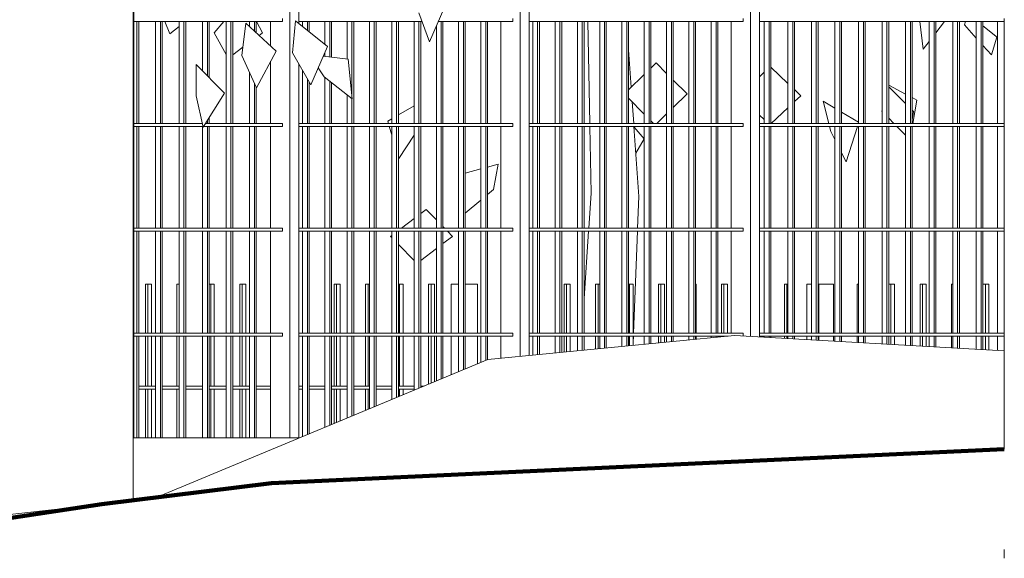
# Model space of a CAD drawing. Extents: x 169645 to 508157, y -5167 to 165945.
# Tile 49 of 130: x 267723 to 270990, y 73015 to 74803. Entities that reach past the tile are written whole.
import ezdxf

# ---------------------------------------------------------------- set-up
doc = ezdxf.new("R2010")
doc.units = 0
doc.header["$MEASUREMENT"] = 0
for name, color, linetype in [('Maillage', 7, 'Continuous'), ('Murs Périphériques', 7, 'Continuous'), ('Plomberie Sanitaire', 7, 'Continuous'), ('Végétation', 7, 'Continuous')]:
    doc.layers.add(name, color=color, linetype=linetype)

msp = doc.modelspace()

# ---------------------------------------------------------------- linework, layer by layer
at = {"layer": 'Maillage', "linetype": 'Continuous', "lineweight": 20}
for p, q in [((270990.3, 74094.6), (270990.3, 73815.7)), ((270094.6, 73754.6), (269277, 73674.6)), ((270990.3, 73703.9), (270094.6, 73754.6)), ((270990.3, 73377.5), (270990.3, 73703.9)), ((269277, 73674.6), (268175.6, 73216.9)), ((267995.9, 73194.6), (267376.4, 73124.6)), ((270990.3, 73043.8), (270990.3, 73023.8)), ((270990.3, 73023.8), (270990.3, 73014.6))]:
    msp.add_line(p, q, dxfattribs=at)
at = {"layer": 'Maillage', "linetype": 'Continuous', "lineweight": 90}
for p, q in [((268559, 73264.6), (270990.3, 73377.5)), ((268559, 73264.6), (267995.9, 73194.6)), ((266815, 73014.6), (267995.9, 73194.6))]:
    msp.add_line(p, q, dxfattribs=at)
at = {"layer": 'Murs Périphériques', "linetype": 'Continuous', "lineweight": 20}
for p, q in [((268099.9, 73207.5), (268099.9, 75044.6)), ((268101.9, 73414.6), (268619.7, 73414.6)), ((268649.7, 73414.6), (268651.3, 73414.6))]:
    msp.add_line(p, q, dxfattribs=at)
at = {"layer": 'Plomberie Sanitaire', "linetype": 'Continuous', "lineweight": 20}
for p, q in [((268101.9, 75144.6), (268101.9, 73414.6)), ((268619.7, 75144.6), (268619.7, 73414.6)), ((268649.7, 74790.2), (268649.7, 75144.6)), ((269383.8, 75144.6), (269383.8, 73685)), ((269413.7, 73688), (269413.7, 75144.6)), ((270147.8, 75144.6), (270147.8, 73751.6)), ((270177.7, 73749.9), (270177.7, 75144.6)), ((269083.2, 74729.2), (269047.1, 74826)), ((269083.2, 74729.2), (269134.3, 74846.7)), ((268101.9, 74796.6), (268595.7, 74796.6)), ((268112.3, 74796.6), (268112.3, 74458.6)), ((268118.3, 74458.6), (268118.3, 74796.6)), ((268174.2, 74796.6), (268174.2, 74458.6)), ((268190.2, 74796.6), (268190.2, 74458.6)), ((268196.2, 74458.6), (268196.2, 74796.6)), ((268252.1, 74796.6), (268252.1, 74458.6)), ((268268.1, 74796.6), (268268.1, 74458.6)), ((268274.1, 74458.6), (268274.1, 74796.6)), ((268330, 74796.6), (268330, 74632.1)), ((268346, 74796.6), (268346, 74616)), ((268352, 74610), (268352, 74796.6)), ((268407.9, 74796.6), (268407.9, 74458.6)), ((268423.9, 74796.6), (268423.9, 74458.6)), ((268429.9, 74458.6), (268429.9, 74796.6)), ((268460.4, 74683.9), (268473.2, 74791.6)), ((268473.2, 74791.5), (268473.2, 74791.6)), ((268573.7, 74698.7), (268473.2, 74791.6)), ((268485.8, 74796.6), (268485.8, 74779.9)), ((268501.8, 74796.6), (268501.8, 74765.1)), ((268507.8, 74759.6), (268507.8, 74796.6)), ((268555.7, 74796.6), (268555.7, 74715.4)), ((268595.7, 74796.6), (268595.7, 74806.6)), ((268628, 74692.8), (268638.3, 74799.3)), ((268744.3, 74714.3), (268638.3, 74799.3)), ((268649.7, 74796.6), (269058.1, 74796.6)), ((268661.7, 74796.6), (268661.7, 74780.6)), ((268677.7, 74796.6), (268677.7, 74767.7)), ((268683.7, 74762.9), (268683.7, 74796.6)), ((268735.7, 74796.6), (268735.7, 74721.2)), ((268751.7, 74796.6), (268751.7, 74679.1)), ((268757.7, 74678.3), (268757.7, 74796.6)), ((268809.7, 74796.6), (268809.7, 74671.9)), ((268825.7, 74796.6), (268825.7, 74545.3)), ((268831.7, 74458.6), (268831.7, 74796.6)), ((268883.7, 74796.6), (268883.7, 74458.6)), ((268899.7, 74796.6), (268899.7, 74458.6)), ((268905.7, 74458.6), (268905.7, 74796.6)), ((268957.7, 74796.6), (268957.7, 74458.6)), ((268973.7, 74796.6), (268973.7, 74458.6)), ((268979.7, 74458.6), (268979.7, 74796.6)), ((269031.7, 74796.6), (269031.7, 74458.6)), ((269047.7, 74796.6), (269047.7, 74458.6)), ((269053.7, 74458.6), (269053.7, 74796.6)), ((269112.5, 74796.6), (269359.7, 74796.6)), ((269121.7, 74796.6), (269121.7, 74458.6)), ((269127.7, 74458.6), (269127.7, 74796.6)), ((269179.7, 74796.6), (269179.7, 74458.6)), ((269195.7, 74796.6), (269195.7, 74458.6)), ((269201.7, 74458.6), (269201.7, 74796.6)), ((269253.7, 74796.6), (269253.7, 74458.6)), ((269269.7, 74796.6), (269269.7, 74458.6)), ((269275.7, 74458.6), (269275.7, 74796.6)), ((269319.7, 74796.6), (269319.7, 74458.6)), ((269359.7, 74796.6), (269359.7, 74806.6)), ((269413.7, 74796.6), (270123.8, 74796.6)), ((269425.7, 74796.6), (269425.7, 74458.6)), ((269441.7, 74796.6), (269441.7, 74458.6)), ((269447.7, 74458.6), (269447.7, 74796.6)), ((269499.7, 74796.6), (269499.7, 74458.6)), ((269515.7, 74796.6), (269515.7, 74458.6)), ((269521.7, 74458.6), (269521.7, 74796.6)), ((269573.7, 74796.6), (269573.7, 74458.6)), ((269589.7, 74796.6), (269589.7, 74458.6)), ((269595.7, 74458.6), (269595.7, 74796.6)), ((269647.7, 74796.6), (269647.7, 74458.6)), ((269663.7, 74796.6), (269663.7, 74458.6)), ((269669.7, 74458.6), (269669.7, 74796.6)), ((269721.7, 74796.6), (269721.7, 74458.6)), ((269737.7, 74796.6), (269737.7, 74458.6)), ((269743.7, 74458.6), (269743.7, 74796.6)), ((269795.7, 74796.6), (269795.7, 74458.6)), ((269811.7, 74796.6), (269811.7, 74458.6)), ((269817.7, 74458.6), (269817.7, 74796.6)), ((269869.7, 74796.6), (269869.7, 74458.6)), ((269885.7, 74796.6), (269885.7, 74458.6)), ((269891.7, 74458.6), (269891.7, 74796.6)), ((269943.7, 74796.6), (269943.7, 74458.6)), ((269959.7, 74796.6), (269959.7, 74458.6)), ((269965.7, 74458.6), (269965.7, 74796.6)), ((270017.7, 74796.6), (270017.7, 74458.6)), ((270033.8, 74796.6), (270033.8, 74458.6)), ((270039.7, 74458.6), (270039.7, 74796.6)), ((270083.7, 74796.6), (270083.7, 74458.6)), ((270123.8, 74796.6), (270123.8, 74806.6)), ((270177.7, 74796.6), (270990.3, 74796.6)), ((270193.9, 74796.6), (270193.9, 74458.6)), ((270209.9, 74796.6), (270209.9, 74458.6)), ((270215.9, 74458.6), (270215.9, 74796.6)), ((270272.1, 74796.6), (270272.1, 74458.6)), ((270288.1, 74796.6), (270288.1, 74458.6)), ((270294.1, 74458.6), (270294.1, 74796.6)), ((270350.2, 74796.6), (270350.2, 74458.6)), ((270366.2, 74796.6), (270366.2, 74458.6)), ((270372.2, 74458.6), (270372.2, 74796.6)), ((270428.4, 74796.6), (270428.4, 74458.6)), ((270444.4, 74796.6), (270444.4, 74458.6)), ((270450.4, 74458.6), (270450.4, 74796.6)), ((270506.6, 74796.6), (270506.6, 74458.6)), ((270522.6, 74796.6), (270522.6, 74458.6)), ((270528.6, 74458.6), (270528.6, 74796.6)), ((270584.8, 74796.6), (270584.8, 74458.6)), ((270600.8, 74796.6), (270600.8, 74458.6)), ((270606.8, 74458.6), (270606.8, 74796.6)), ((270662.9, 74796.6), (270662.9, 74458.6)), ((270678.9, 74796.6), (270678.9, 74458.6)), ((270684.9, 74458.6), (270684.9, 74796.6)), ((270741.1, 74796.6), (270741.1, 74458.6)), ((270757.1, 74796.6), (270757.1, 74458.6)), ((270763.1, 74458.6), (270763.1, 74796.6)), ((270819.3, 74796.6), (270819.3, 74458.6)), ((270835.3, 74796.6), (270835.3, 74458.6)), ((270841.3, 74458.6), (270841.3, 74796.6)), ((270897.4, 74796.6), (270897.4, 74458.6)), ((270913.5, 74796.6), (270913.5, 74458.6)), ((270919.4, 74458.6), (270919.4, 74796.6)), ((270967.6, 74796.6), (270967.6, 74458.6)), ((270990.3, 74796.6), (270990.3, 74806.6)), ((270990.3, 74458.6), (270990.3, 74796.6)), ((269105.7, 74780.9), (269105.7, 74458.6)), ((268508.8, 74576.3), (268573.7, 74698.7)), ((268689.1, 74586.2), (268628, 74692.8)), ((268689.1, 74586.2), (268744.3, 74714.3)), ((268735.7, 74694.2), (268735.7, 74681.1)), ((268508.8, 74576.3), (268460.4, 74683.9)), ((268555.7, 74664.8), (268555.7, 74458.6)), ((268813.2, 74671.5), (268730.3, 74681.7)), ((268826.3, 74539.7), (268813.2, 74671.5)), ((268308.2, 74549.9), (268308.5, 74653.8)), ((268402.5, 74559.2), (268308.5, 74653.8)), ((268485.8, 74627.4), (268485.8, 74458.6)), ((268649.7, 73414.6), (268649.7, 74654.9)), ((268661.7, 74634.1), (268661.7, 74458.6)), ((268733.9, 74613.5), (268713.8, 74643.6)), ((268501.8, 74591.8), (268501.8, 74458.6)), ((268677.7, 74606.2), (268677.7, 74458.6)), ((268683.7, 74458.6), (268683.7, 74595.7)), ((268826.3, 74539.7), (268733.9, 74613.5)), ((268735.7, 74612.1), (268735.7, 74458.6)), ((268751.7, 74599.3), (268751.7, 74458.6)), ((268757.7, 74458.6), (268757.7, 74594.5)), ((268331.4, 74446.1), (268402.5, 74559.2)), ((268507.8, 74458.6), (268507.8, 74578.5)), ((268331.4, 74446.1), (268308.2, 74549.9)), ((268809.7, 74552.9), (268809.7, 74458.6)), ((268825.7, 74540.1), (268825.7, 74458.6)), ((268346, 74469.3), (268346, 74458.6)), ((268352, 74458.6), (268352, 74478.8)), ((268328.6, 74458.6), (268101.9, 74458.6)), ((268101.9, 74448.6), (268330.9, 74448.6)), ((268112.3, 74448.6), (268112.3, 74110.6)), ((268118.3, 74110.6), (268118.3, 74448.6)), ((268174.2, 74448.6), (268174.2, 74110.6)), ((268190.2, 74448.6), (268190.2, 74110.6)), ((268196.2, 74110.6), (268196.2, 74448.6)), ((268252.1, 74448.6), (268252.1, 74110.6)), ((268268.1, 74448.6), (268268.1, 74110.6)), ((268274.1, 74110.6), (268274.1, 74448.6)), ((268330, 74448.6), (268330, 74110.6)), ((268331.4, 74446.1), (268331.4, 74446.2)), ((268333, 74448.6), (268595.7, 74448.6)), ((268595.7, 74458.6), (268339.3, 74458.6)), ((268346, 74448.6), (268346, 74110.6)), ((268352, 74110.6), (268352, 74448.6)), ((268407.9, 74448.6), (268407.9, 74110.6)), ((268423.9, 74448.6), (268423.9, 74110.6)), ((268429.9, 74110.6), (268429.9, 74448.6)), ((268485.8, 74448.6), (268485.8, 74110.6)), ((268501.8, 74448.6), (268501.8, 74110.6)), ((268507.8, 74110.6), (268507.8, 74448.6)), ((268555.7, 74448.6), (268555.7, 74110.6)), ((268595.7, 74448.6), (268595.7, 74458.6)), ((269359.7, 74458.6), (268649.7, 74458.6)), ((268649.7, 74448.6), (269359.7, 74448.6)), ((268661.7, 74448.6), (268661.7, 74110.6)), ((268677.7, 74448.6), (268677.7, 74110.6)), ((268683.7, 74110.6), (268683.7, 74448.6)), ((268735.7, 74448.6), (268735.7, 74110.6)), ((268751.7, 74448.6), (268751.7, 74110.6)), ((268757.7, 74110.6), (268757.7, 74448.6)), ((268809.7, 74448.6), (268809.7, 74110.6)), ((268825.7, 74448.6), (268825.7, 74110.6)), ((268831.7, 74110.6), (268831.7, 74448.6)), ((268883.7, 74448.6), (268883.7, 74110.6)), ((268899.7, 74448.6), (268899.7, 74110.6)), ((268905.7, 74110.6), (268905.7, 74448.6)), ((268957.7, 74448.6), (268957.7, 74110.6)), ((268973.7, 74448.6), (268973.7, 74110.6)), ((268979.7, 74110.6), (268979.7, 74448.6)), ((269031.7, 74448.6), (269031.7, 74110.6)), ((269047.7, 74448.6), (269047.7, 74110.6)), ((269053.7, 74110.6), (269053.7, 74448.6)), ((269105.7, 74448.6), (269105.7, 74110.6)), ((269121.7, 74448.6), (269121.7, 74110.6)), ((269127.7, 74110.6), (269127.7, 74448.6)), ((269179.7, 74448.6), (269179.7, 74110.6)), ((269195.7, 74448.6), (269195.7, 74110.6)), ((269201.7, 74110.6), (269201.7, 74448.6)), ((269253.7, 74448.6), (269253.7, 74110.6)), ((269269.7, 74448.6), (269269.7, 74110.6)), ((269275.7, 74110.6), (269275.7, 74448.6)), ((269319.7, 74448.6), (269319.7, 74110.6)), ((269359.7, 74448.6), (269359.7, 74458.6)), ((270123.8, 74458.6), (269413.7, 74458.6)), ((269413.7, 74448.6), (270123.8, 74448.6)), ((269425.7, 74448.6), (269425.7, 74110.6)), ((269441.7, 74448.6), (269441.7, 74110.6)), ((269447.7, 74110.6), (269447.7, 74448.6)), ((269499.7, 74448.6), (269499.7, 74110.6)), ((269515.7, 74448.6), (269515.7, 74110.6)), ((269521.7, 74110.6), (269521.7, 74448.6)), ((269573.7, 74448.6), (269573.7, 74110.6)), ((269589.7, 74448.6), (269589.7, 74110.6)), ((269595.7, 74110.6), (269595.7, 74448.6)), ((269647.7, 74448.6), (269647.7, 74110.6)), ((269663.7, 74448.6), (269663.7, 74110.6)), ((269669.7, 74110.6), (269669.7, 74448.6)), ((269721.7, 74448.6), (269721.7, 74110.6)), ((269737.7, 74448.6), (269737.7, 74110.6)), ((269743.7, 74110.6), (269743.7, 74448.6)), ((269795.7, 74448.6), (269795.7, 74110.6)), ((269811.7, 74448.6), (269811.7, 74110.6)), ((269817.7, 74110.6), (269817.7, 74448.6)), ((269869.7, 74448.6), (269869.7, 74110.6)), ((269885.7, 74448.6), (269885.7, 74110.6)), ((269891.7, 74110.6), (269891.7, 74448.6)), ((269943.7, 74448.6), (269943.7, 74110.6)), ((269959.7, 74448.6), (269959.7, 74110.6)), ((269965.7, 74110.6), (269965.7, 74448.6)), ((270017.7, 74448.6), (270017.7, 74110.6)), ((270033.8, 74448.6), (270033.8, 74110.6)), ((270039.7, 74110.6), (270039.7, 74448.6)), ((270083.7, 74448.6), (270083.7, 74110.6)), ((270123.8, 74448.6), (270123.8, 74458.6)), ((270990.3, 74458.6), (270177.7, 74458.6)), ((270177.7, 74448.6), (270990.3, 74448.6)), ((270193.9, 74448.6), (270193.9, 74110.6)), ((270209.9, 74448.6), (270209.9, 74110.6)), ((270215.9, 74110.6), (270215.9, 74448.6)), ((270272.1, 74448.6), (270272.1, 74110.6)), ((270288.1, 74448.6), (270288.1, 74110.6)), ((270294.1, 74110.6), (270294.1, 74448.6)), ((270350.2, 74448.6), (270350.2, 74110.6)), ((270366.2, 74448.6), (270366.2, 74110.6)), ((270372.2, 74110.6), (270372.2, 74448.6)), ((270428.4, 74448.6), (270428.4, 74110.6)), ((270444.4, 74448.6), (270444.4, 74110.6)), ((270450.4, 74110.6), (270450.4, 74448.6)), ((270506.6, 74448.6), (270506.6, 74110.6)), ((270522.6, 74448.6), (270522.6, 74110.6)), ((270528.6, 74110.6), (270528.6, 74448.6)), ((270584.8, 74448.6), (270584.8, 74110.6)), ((270600.8, 74448.6), (270600.8, 74110.6)), ((270606.8, 74110.6), (270606.8, 74448.6)), ((270662.9, 74448.6), (270662.9, 74110.6)), ((270678.9, 74448.6), (270678.9, 74110.6)), ((270684.9, 74110.6), (270684.9, 74448.6)), ((270741.1, 74448.6), (270741.1, 74110.6)), ((270757.1, 74448.6), (270757.1, 74110.6)), ((270763.1, 74110.6), (270763.1, 74448.6)), ((270819.3, 74448.6), (270819.3, 74110.6)), ((270835.3, 74448.6), (270835.3, 74110.6)), ((270841.3, 74110.6), (270841.3, 74448.6)), ((270897.4, 74448.6), (270897.4, 74110.6)), ((270913.5, 74448.6), (270913.5, 74110.6)), ((270919.4, 74110.6), (270919.4, 74448.6)), ((270967.6, 74448.6), (270967.6, 74110.6)), ((270990.3, 74448.6), (270990.3, 74458.6)), ((270990.3, 74110.6), (270990.3, 74448.6)), ((268595.7, 74110.6), (268101.9, 74110.6)), ((268595.7, 74100.6), (268595.7, 74110.6)), ((269359.7, 74110.6), (268649.7, 74110.6)), ((269359.7, 74100.6), (269359.7, 74110.6)), ((270123.8, 74110.6), (269413.7, 74110.6)), ((270123.8, 74100.6), (270123.8, 74110.6)), ((270990.3, 74110.6), (270177.7, 74110.6)), ((270990.3, 74100.6), (270990.3, 74110.6)), ((268101.9, 74100.6), (268595.7, 74100.6)), ((268112.3, 74100.6), (268112.3, 73762.6)), ((268118.3, 73762.6), (268118.3, 74100.6)), ((268174.2, 74100.6), (268174.2, 73762.6)), ((268190.2, 74100.6), (268190.2, 73762.6)), ((268196.2, 73762.6), (268196.2, 74100.6)), ((268252.1, 74100.6), (268252.1, 73762.6)), ((268268.1, 74100.6), (268268.1, 73762.6)), ((268274.1, 73762.6), (268274.1, 74100.6)), ((268330, 74100.6), (268330, 73762.6)), ((268346, 74100.6), (268346, 73762.6)), ((268352, 73762.6), (268352, 74100.6)), ((268407.9, 74100.6), (268407.9, 73762.6)), ((268423.9, 74100.6), (268423.9, 73762.6)), ((268429.9, 73762.6), (268429.9, 74100.6)), ((268485.8, 74100.6), (268485.8, 73762.6)), ((268501.8, 74100.6), (268501.8, 73762.6)), ((268507.8, 73762.6), (268507.8, 74100.6)), ((268555.7, 74100.6), (268555.7, 73762.6)), ((268649.7, 74100.6), (269359.7, 74100.6)), ((268661.7, 74100.6), (268661.7, 73762.6)), ((268677.7, 74100.6), (268677.7, 73762.6)), ((268683.7, 73762.6), (268683.7, 74100.6)), ((268735.7, 74100.6), (268735.7, 73762.6)), ((268751.7, 74100.6), (268751.7, 73762.6)), ((268757.7, 73762.6), (268757.7, 74100.6)), ((268809.7, 74100.6), (268809.7, 73762.6)), ((268825.7, 74100.6), (268825.7, 73762.6)), ((268831.7, 73762.6), (268831.7, 74100.6)), ((268883.7, 74100.6), (268883.7, 73762.6)), ((268899.7, 74100.6), (268899.7, 73762.6)), ((268905.7, 73762.6), (268905.7, 74100.6)), ((268957.7, 74100.6), (268957.7, 73762.6)), ((268973.7, 74100.6), (268973.7, 73762.6)), ((268979.7, 73762.6), (268979.7, 74100.6)), ((269031.7, 74100.6), (269031.7, 73762.6)), ((269047.7, 74100.6), (269047.7, 73762.6)), ((269053.7, 73762.6), (269053.7, 74100.6)), ((269105.7, 74100.6), (269105.7, 73762.6)), ((269121.7, 74100.6), (269121.7, 73762.6)), ((269127.7, 73762.6), (269127.7, 74100.6)), ((269179.7, 74100.6), (269179.7, 73762.6)), ((269195.7, 74100.6), (269195.7, 73762.6)), ((269201.7, 73762.6), (269201.7, 74100.6)), ((269253.7, 74100.6), (269253.7, 73762.6)), ((269269.7, 74100.6), (269269.7, 73762.6)), ((269275.7, 73762.6), (269275.7, 74100.6)), ((269319.7, 74100.6), (269319.7, 73762.6)), ((269413.7, 74100.6), (270123.8, 74100.6)), ((269425.7, 74100.6), (269425.7, 73762.6)), ((269441.7, 74100.6), (269441.7, 73762.6)), ((269447.7, 73762.6), (269447.7, 74100.6)), ((269499.7, 74100.6), (269499.7, 73762.6)), ((269515.7, 74100.6), (269515.7, 73762.6)), ((269521.7, 73762.6), (269521.7, 74100.6)), ((269573.7, 74100.6), (269573.7, 73762.6)), ((269589.7, 74100.6), (269589.7, 73762.6)), ((269595.7, 73762.6), (269595.7, 74100.6)), ((269647.7, 74100.6), (269647.7, 73762.6)), ((269663.7, 74100.6), (269663.7, 73762.6)), ((269669.7, 73762.6), (269669.7, 74100.6)), ((269721.7, 74100.6), (269721.7, 73762.6)), ((269737.7, 74100.6), (269737.7, 73762.6)), ((269743.7, 73762.6), (269743.7, 74100.6)), ((269795.7, 74100.6), (269795.7, 73762.6)), ((269811.7, 74100.6), (269811.7, 73762.6)), ((269817.7, 73762.6), (269817.7, 74100.6)), ((269869.7, 74100.6), (269869.7, 73762.6)), ((269885.7, 74100.6), (269885.7, 73762.6)), ((269891.7, 73762.6), (269891.7, 74100.6)), ((269943.7, 74100.6), (269943.7, 73762.6)), ((269959.7, 74100.6), (269959.7, 73762.6)), ((269965.7, 73762.6), (269965.7, 74100.6)), ((270017.7, 74100.6), (270017.7, 73762.6)), ((270033.8, 74100.6), (270033.8, 73762.6)), ((270039.7, 73762.6), (270039.7, 74100.6)), ((270083.7, 74100.6), (270083.7, 73762.6)), ((270177.7, 74100.6), (270990.3, 74100.6)), ((270193.9, 74100.6), (270193.9, 73762.6)), ((270209.9, 74100.6), (270209.9, 73762.6)), ((270215.9, 73762.6), (270215.9, 74100.6)), ((270272.1, 74100.6), (270272.1, 73762.6)), ((270288.1, 74100.6), (270288.1, 73762.6)), ((270294.1, 73762.6), (270294.1, 74100.6)), ((270350.2, 74100.6), (270350.2, 73762.6)), ((270366.2, 74100.6), (270366.2, 73762.6)), ((270372.2, 73762.6), (270372.2, 74100.6)), ((270428.4, 74100.6), (270428.4, 73762.6)), ((270444.4, 74100.6), (270444.4, 73762.6)), ((270450.4, 73762.6), (270450.4, 74100.6)), ((270506.6, 74100.6), (270506.6, 73762.6)), ((270522.6, 74100.6), (270522.6, 73762.6)), ((270528.6, 73762.6), (270528.6, 74100.6)), ((270584.8, 74100.6), (270584.8, 73762.6)), ((270600.8, 74100.6), (270600.8, 73762.6)), ((270606.8, 73762.6), (270606.8, 74100.6)), ((270662.9, 74100.6), (270662.9, 73762.6)), ((270678.9, 74100.6), (270678.9, 73762.6)), ((270684.9, 73762.6), (270684.9, 74100.6)), ((270741.1, 74100.6), (270741.1, 73762.6)), ((270757.1, 74100.6), (270757.1, 73762.6)), ((270763.1, 73762.6), (270763.1, 74100.6)), ((270819.3, 74100.6), (270819.3, 73762.6)), ((270835.3, 74100.6), (270835.3, 73762.6)), ((270841.3, 73762.6), (270841.3, 74100.6)), ((270897.4, 74100.6), (270897.4, 73762.6)), ((270913.5, 74100.6), (270913.5, 73762.6)), ((270919.4, 73762.6), (270919.4, 74100.6)), ((270967.6, 74100.6), (270967.6, 73762.6)), ((270990.3, 73762.6), (270990.3, 74100.6)), ((268148, 73924.6), (268140, 73924.6)), ((268140, 73924.6), (268140, 73762.6)), ((268148, 73762.6), (268148, 73924.6)), ((268148, 73924.6), (268160, 73924.6)), ((268160, 73762.6), (268160, 73924.6)), ((268252.1, 73924.6), (268244.5, 73924.6)), ((268244.5, 73924.6), (268244.5, 73762.6)), ((268356.9, 73924.6), (268352, 73924.6)), ((268356.9, 73762.6), (268356.9, 73924.6)), ((268356.9, 73924.6), (268368.9, 73924.6)), ((268368.9, 73762.6), (268368.9, 73924.6)), ((268461.4, 73924.6), (268453.4, 73924.6)), ((268453.4, 73924.6), (268453.4, 73762.6)), ((268461.4, 73762.6), (268461.4, 73924.6)), ((268461.4, 73924.6), (268473.3, 73924.6)), ((268473.3, 73762.6), (268473.3, 73924.6)), ((268774.7, 73924.6), (268766.7, 73924.6)), ((268766.7, 73924.6), (268766.7, 73762.6)), ((268774.7, 73762.6), (268774.7, 73924.6)), ((268774.7, 73924.6), (268786.7, 73924.6)), ((268786.7, 73762.6), (268786.7, 73924.6)), ((268879.1, 73924.6), (268871.1, 73924.6)), ((268871.1, 73924.6), (268871.1, 73762.6)), ((268879.1, 73762.6), (268879.1, 73924.6)), ((268879.1, 73924.6), (268883.7, 73924.6)), ((268983.6, 73924.6), (268979.7, 73924.6)), ((268983.6, 73762.6), (268983.6, 73924.6)), ((268983.6, 73924.6), (268995.5, 73924.6)), ((268995.5, 73762.6), (268995.5, 73924.6)), ((269088, 73924.6), (269080, 73924.6)), ((269080, 73924.6), (269080, 73762.6)), ((269088, 73762.6), (269088, 73924.6)), ((269088, 73924.6), (269100, 73924.6)), ((269100, 73762.6), (269100, 73924.6)), ((269179.7, 73924.6), (269154.5, 73924.6)), ((269154.5, 73924.6), (269154.5, 73762.6)), ((269201.7, 73924.6), (269242.4, 73924.6)), ((269242.4, 73762.6), (269242.4, 73924.6)), ((269425.7, 73924.6), (269425.3, 73924.6)), ((269425.3, 73924.6), (269425.3, 73762.6)), ((269537.8, 73924.6), (269529.8, 73924.6)), ((269529.8, 73924.6), (269529.8, 73762.6)), ((269537.8, 73762.6), (269537.8, 73924.6)), ((269537.8, 73924.6), (269549.8, 73924.6)), ((269549.8, 73762.6), (269549.8, 73924.6)), ((269642.2, 73924.6), (269634.2, 73924.6)), ((269634.2, 73924.6), (269634.2, 73762.6)), ((269642.2, 73762.6), (269642.2, 73924.6)), ((269642.2, 73924.6), (269647.7, 73924.6)), ((269746.6, 73924.6), (269743.7, 73924.6)), ((269746.6, 73762.6), (269746.6, 73924.6)), ((269746.6, 73924.6), (269758.6, 73924.6)), ((269758.6, 73762.6), (269758.6, 73924.6)), ((269851.1, 73924.6), (269843.1, 73924.6)), ((269843.1, 73924.6), (269843.1, 73762.6)), ((269851.1, 73762.6), (269851.1, 73924.6)), ((269851.1, 73924.6), (269863.1, 73924.6)), ((269863.1, 73762.6), (269863.1, 73924.6)), ((269965.7, 73924.6), (269967.5, 73924.6)), ((269967.5, 73762.6), (269967.5, 73924.6)), ((270060, 73924.6), (270052, 73924.6)), ((270052, 73924.6), (270052, 73762.6)), ((270060, 73762.6), (270060, 73924.6)), ((270060, 73924.6), (270071.9, 73924.6)), ((270071.9, 73762.6), (270071.9, 73924.6)), ((270268.8, 73924.6), (270260.8, 73924.6)), ((270260.8, 73924.6), (270260.8, 73762.6)), ((270268.8, 73762.6), (270268.8, 73924.6)), ((270268.8, 73924.6), (270272.1, 73924.6)), ((270350.2, 73924.6), (270335.3, 73924.6)), ((270335.3, 73924.6), (270335.3, 73762.6)), ((270375.3, 73924.6), (270372.2, 73924.6)), ((270375.3, 73762.6), (270375.3, 73924.6)), ((270375.3, 73924.6), (270423.3, 73924.6)), ((270423.3, 73762.6), (270423.3, 73924.6)), ((270506.6, 73924.6), (270501.7, 73924.6)), ((270501.7, 73924.6), (270501.7, 73762.6)), ((270614.2, 73924.6), (270606.8, 73924.6)), ((270614.2, 73762.6), (270614.2, 73924.6)), ((270614.2, 73924.6), (270626.2, 73924.6)), ((270626.2, 73762.6), (270626.2, 73924.6)), ((270718.6, 73924.6), (270710.6, 73924.6)), ((270710.6, 73924.6), (270710.6, 73762.6)), ((270718.6, 73762.6), (270718.6, 73924.6)), ((270718.6, 73924.6), (270730.6, 73924.6)), ((270730.6, 73762.6), (270730.6, 73924.6)), ((270819.3, 73924.6), (270815, 73924.6)), ((270815, 73924.6), (270815, 73762.6)), ((270927.5, 73924.6), (270919.5, 73924.6)), ((270919.5, 73924.6), (270919.5, 73762.6)), ((270927.5, 73762.6), (270927.5, 73924.6)), ((270927.5, 73924.6), (270939.5, 73924.6)), ((270939.5, 73762.6), (270939.5, 73924.6)), ((268595.7, 73762.6), (268101.9, 73762.6)), ((268101.9, 73752.6), (268595.7, 73752.6)), ((268112.3, 73752.6), (268112.3, 73414.6)), ((268118.3, 73414.6), (268118.3, 73752.6)), ((268140, 73752.6), (268140, 73586.6)), ((268148, 73586.6), (268148, 73752.6)), ((268160, 73586.6), (268160, 73752.6)), ((268174.2, 73752.6), (268174.2, 73414.6)), ((268190.2, 73752.6), (268190.2, 73414.6)), ((268196.2, 73414.6), (268196.2, 73752.6)), ((268244.5, 73752.6), (268244.5, 73586.6)), ((268252.1, 73752.6), (268252.1, 73414.6)), ((268268.1, 73752.6), (268268.1, 73414.6)), ((268274.1, 73414.6), (268274.1, 73752.6)), ((268330, 73752.6), (268330, 73414.6)), ((268346, 73752.6), (268346, 73414.6)), ((268352, 73414.6), (268352, 73752.6)), ((268356.9, 73586.6), (268356.9, 73752.6)), ((268368.9, 73586.6), (268368.9, 73752.6)), ((268407.9, 73752.6), (268407.9, 73414.6)), ((268423.9, 73752.6), (268423.9, 73414.6)), ((268429.9, 73414.6), (268429.9, 73752.6)), ((268453.4, 73752.6), (268453.4, 73586.6)), ((268461.4, 73586.6), (268461.4, 73752.6)), ((268473.3, 73586.6), (268473.3, 73752.6)), ((268485.8, 73752.6), (268485.8, 73414.6)), ((268501.8, 73752.6), (268501.8, 73414.6)), ((268507.8, 73414.6), (268507.8, 73752.6)), ((268555.7, 73752.6), (268555.7, 73414.6)), ((268595.7, 73752.6), (268595.7, 73762.6)), ((269359.7, 73762.6), (268649.7, 73762.6)), ((268649.7, 73752.6), (269359.7, 73752.6)), ((268661.7, 73752.6), (268661.7, 73418.9)), ((268677.7, 73752.6), (268677.7, 73425.6)), ((268683.7, 73428.1), (268683.7, 73752.6)), ((268735.7, 73752.6), (268735.7, 73449.7)), ((268751.7, 73752.6), (268751.7, 73456.3)), ((268757.7, 73458.8), (268757.7, 73752.6)), ((268766.7, 73752.6), (268766.7, 73586.6)), ((268774.7, 73586.6), (268774.7, 73752.6)), ((268786.7, 73586.6), (268786.7, 73752.6)), ((268809.7, 73752.6), (268809.7, 73480.4)), ((268825.7, 73752.6), (268825.7, 73487.1)), ((268831.7, 73489.6), (268831.7, 73752.6)), ((268871.1, 73752.6), (268871.1, 73586.6)), ((268879.1, 73586.6), (268879.1, 73752.6)), ((268883.7, 73752.6), (268883.7, 73511.2)), ((268899.7, 73752.6), (268899.7, 73517.8)), ((268905.7, 73520.3), (268905.7, 73752.6)), ((268957.7, 73752.6), (268957.7, 73541.9)), ((268973.7, 73752.6), (268973.7, 73548.6)), ((268979.7, 73551.1), (268979.7, 73752.6)), ((268983.6, 73586.6), (268983.6, 73752.6)), ((268995.5, 73586.6), (268995.5, 73752.6)), ((269031.7, 73752.6), (269031.7, 73572.7)), ((269047.7, 73752.6), (269047.7, 73579.3)), ((269053.7, 73581.8), (269053.7, 73752.6)), ((269080, 73752.6), (269080, 73592.7)), ((269088, 73596.1), (269088, 73752.6)), ((269100, 73601), (269100, 73752.6)), ((269105.7, 73752.6), (269105.7, 73603.4)), ((269121.7, 73752.6), (269121.7, 73610.1)), ((269127.7, 73612.6), (269127.7, 73752.6)), ((269154.5, 73752.6), (269154.5, 73623.7)), ((269179.7, 73752.6), (269179.7, 73634.2)), ((269195.7, 73752.6), (269195.7, 73640.8)), ((269201.7, 73643.3), (269201.7, 73752.6)), ((269242.4, 73660.2), (269242.4, 73752.6)), ((269253.7, 73752.6), (269253.7, 73664.9)), ((269269.7, 73752.6), (269269.7, 73671.6)), ((269275.7, 73674.1), (269275.7, 73752.6)), ((269319.7, 73752.6), (269319.7, 73678.8)), ((269359.7, 73752.6), (269359.7, 73762.6)), ((270123.8, 73762.6), (269413.7, 73762.6)), ((269413.7, 73752.6), (270074.1, 73752.6)), ((269425.3, 73752.6), (269425.3, 73689.1)), ((269425.7, 73752.6), (269425.7, 73689.1)), ((269441.7, 73752.6), (269441.7, 73690.7)), ((269447.7, 73691.3), (269447.7, 73752.6)), ((269499.7, 73752.6), (269499.7, 73696.4)), ((269515.7, 73752.6), (269515.7, 73698)), ((269521.7, 73698.5), (269521.7, 73752.6)), ((269529.8, 73752.6), (269529.8, 73699.3)), ((269537.8, 73700.1), (269537.8, 73752.6)), ((269549.8, 73701.3), (269549.8, 73752.6)), ((269573.7, 73752.6), (269573.7, 73703.6)), ((269589.7, 73752.6), (269589.7, 73705.2)), ((269595.7, 73705.8), (269595.7, 73752.6)), ((269634.2, 73752.6), (269634.2, 73709.6)), ((269642.2, 73710.3), (269642.2, 73752.6)), ((269647.7, 73752.6), (269647.7, 73710.9)), ((269663.7, 73752.6), (269663.7, 73712.4)), ((269669.7, 73713), (269669.7, 73752.6)), ((269721.7, 73752.6), (269721.7, 73718.1)), ((269737.7, 73752.6), (269737.7, 73719.7)), ((269743.7, 73720.3), (269743.7, 73752.6)), ((269746.6, 73720.6), (269746.6, 73752.6)), ((269758.6, 73721.7), (269758.6, 73752.6)), ((269795.7, 73752.6), (269795.7, 73725.4)), ((269811.7, 73752.6), (269811.7, 73726.9)), ((269817.7, 73727.5), (269817.7, 73752.6)), ((269843.1, 73752.6), (269843.1, 73730)), ((269851.1, 73730.8), (269851.1, 73752.6)), ((269863.1, 73731.9), (269863.1, 73752.6)), ((269869.7, 73752.6), (269869.7, 73732.6)), ((269885.7, 73752.6), (269885.7, 73734.2)), ((269891.7, 73734.7), (269891.7, 73752.6)), ((269943.7, 73752.6), (269943.7, 73739.8)), ((269959.7, 73752.6), (269959.7, 73741.4)), ((269965.7, 73742), (269965.7, 73752.6)), ((269967.5, 73742.2), (269967.5, 73752.6)), ((270017.7, 73752.6), (270017.7, 73747.1)), ((270033.8, 73752.6), (270033.8, 73748.6)), ((270039.7, 73749.2), (270039.7, 73752.6)), ((270052, 73752.6), (270052, 73750.4)), ((270060, 73751.2), (270060, 73752.6)), ((270071.9, 73752.4), (270071.9, 73752.6)), ((270123.8, 73752.9), (270123.8, 73762.6)), ((270990.3, 73762.6), (270177.7, 73762.6)), ((270177.7, 73752.6), (270990.3, 73752.6)), ((270193.9, 73752.6), (270193.9, 73749)), ((270209.9, 73752.6), (270209.9, 73748.1)), ((270215.9, 73747.7), (270215.9, 73752.6)), ((270260.8, 73752.6), (270260.8, 73745.2)), ((270268.8, 73744.7), (270268.8, 73752.6)), ((270272.1, 73752.6), (270272.1, 73744.6)), ((270288.1, 73752.6), (270288.1, 73743.6)), ((270294.1, 73743.3), (270294.1, 73752.6)), ((270335.3, 73752.6), (270335.3, 73741)), ((270350.2, 73752.6), (270350.2, 73740.1)), ((270366.2, 73752.6), (270366.2, 73739.2)), ((270372.2, 73738.9), (270372.2, 73752.6)), ((270375.3, 73738.7), (270375.3, 73752.6)), ((270423.3, 73736), (270423.3, 73752.6)), ((270428.4, 73752.6), (270428.4, 73735.7)), ((270444.4, 73752.6), (270444.4, 73734.8)), ((270450.4, 73734.5), (270450.4, 73752.6)), ((270501.7, 73752.6), (270501.7, 73731.6)), ((270506.6, 73752.6), (270506.6, 73731.3)), ((270522.6, 73752.6), (270522.6, 73730.4)), ((270528.6, 73730), (270528.6, 73752.6)), ((270584.8, 73752.6), (270584.8, 73726.9)), ((270600.8, 73752.6), (270600.8, 73725.9)), ((270606.8, 73725.6), (270606.8, 73752.6)), ((270614.2, 73725.2), (270614.2, 73752.6)), ((270626.2, 73724.5), (270626.2, 73752.6)), ((270662.9, 73752.6), (270662.9, 73722.4)), ((270678.9, 73752.6), (270678.9, 73721.5)), ((270684.9, 73721.2), (270684.9, 73752.6)), ((270710.6, 73752.6), (270710.6, 73719.7)), ((270718.6, 73719.3), (270718.6, 73752.6)), ((270730.6, 73718.6), (270730.6, 73752.6)), ((270741.1, 73752.6), (270741.1, 73718)), ((270757.1, 73752.6), (270757.1, 73717.1)), ((270763.1, 73716.8), (270763.1, 73752.6)), ((270815, 73752.6), (270815, 73713.8)), ((270819.3, 73752.6), (270819.3, 73713.6)), ((270835.3, 73752.6), (270835.3, 73712.7)), ((270841.3, 73712.3), (270841.3, 73752.6)), ((270897.4, 73752.6), (270897.4, 73709.2)), ((270913.5, 73752.6), (270913.5, 73708.2)), ((270919.4, 73707.9), (270919.4, 73752.6)), ((270919.5, 73752.6), (270919.5, 73707.9)), ((270927.5, 73707.5), (270927.5, 73752.6)), ((270939.5, 73706.8), (270939.5, 73752.6)), ((270967.6, 73752.6), (270967.6, 73705.2)), ((270990.3, 73752.6), (270990.3, 73762.6)), ((270990.3, 73703.9), (270990.3, 73752.6)), ((268174.2, 73586.6), (268118.3, 73586.6)), ((268252.1, 73586.6), (268196.2, 73586.6)), ((268330, 73586.6), (268274.1, 73586.6)), ((268407.9, 73586.6), (268352, 73586.6)), ((268485.8, 73586.6), (268429.9, 73586.6)), ((268555.7, 73586.6), (268507.8, 73586.6)), ((268661.7, 73586.6), (268649.7, 73586.6)), ((268735.7, 73586.6), (268683.7, 73586.6)), ((268809.7, 73586.6), (268757.7, 73586.6)), ((268883.7, 73586.6), (268831.7, 73586.6)), ((268957.7, 73586.6), (268905.7, 73586.6)), ((269031.7, 73586.6), (268979.7, 73586.6)), ((269065.2, 73586.6), (269053.7, 73586.6)), ((268118.3, 73576.6), (268174.2, 73576.6)), ((268140, 73576.6), (268140, 73414.6)), ((268148, 73414.6), (268148, 73576.6)), ((268160, 73414.6), (268160, 73576.6)), ((268196.2, 73576.6), (268252.1, 73576.6)), ((268244.5, 73576.6), (268244.5, 73414.6)), ((268274.1, 73576.6), (268330, 73576.6)), ((268352, 73576.6), (268407.9, 73576.6)), ((268356.9, 73414.6), (268356.9, 73576.6)), ((268368.9, 73414.6), (268368.9, 73576.6)), ((268429.9, 73576.6), (268485.8, 73576.6)), ((268453.4, 73576.6), (268453.4, 73414.6)), ((268461.4, 73414.6), (268461.4, 73576.6)), ((268473.3, 73414.6), (268473.3, 73576.6)), ((268507.8, 73576.6), (268555.7, 73576.6)), ((268649.7, 73576.6), (268661.7, 73576.6)), ((268683.7, 73576.6), (268735.7, 73576.6)), ((268757.7, 73576.6), (268809.7, 73576.6)), ((268766.7, 73576.6), (268766.7, 73462.5)), ((268774.7, 73465.9), (268774.7, 73576.6)), ((268786.7, 73470.9), (268786.7, 73576.6)), ((268831.7, 73576.6), (268883.7, 73576.6)), ((268871.1, 73576.6), (268871.1, 73505.9)), ((268879.1, 73509.3), (268879.1, 73576.6)), ((268905.7, 73576.6), (268957.7, 73576.6)), ((268979.7, 73576.6), (269031.7, 73576.6)), ((268983.6, 73552.7), (268983.6, 73576.6)), ((268995.5, 73557.7), (268995.5, 73576.6)), ((268101.9, 73414.6), (268099.9, 73414.6)), ((268112.3, 73414.6), (268101.9, 73414.6)), ((268112.3, 73414.6), (268118.3, 73414.6)), ((268190.2, 73414.6), (268174.2, 73414.6)), ((268190.2, 73414.6), (268196.2, 73414.6)), ((268268.1, 73414.6), (268252.1, 73414.6)), ((268268.1, 73414.6), (268274.1, 73414.6)), ((268346, 73414.6), (268330, 73414.6)), ((268346, 73414.6), (268352, 73414.6)), ((268423.9, 73414.6), (268407.9, 73414.6)), ((268423.9, 73414.6), (268429.9, 73414.6)), ((268501.8, 73414.6), (268485.8, 73414.6)), ((268501.8, 73414.6), (268507.8, 73414.6)), ((268619.7, 73414.6), (268555.7, 73414.6)), ((268619.7, 73414.6), (268649.7, 73414.6))]:
    msp.add_line(p, q, dxfattribs=at)
at = {"layer": 'Végétation', "linetype": 'Continuous', "lineweight": 20}
for p, q in [((268221.6, 74756.1), (268204.4, 74796.6)), ((268400.6, 74796.6), (268368.6, 74759.6)), ((268529.3, 74759.6), (268509.2, 74796.6)), ((269614.9, 74458.6), (269608.5, 74796.6)), ((270721.1, 74705.2), (270709.7, 74796.6)), ((270763.1, 74759.2), (270792.1, 74796.6)), ((270858.7, 74785.4), (270862.1, 74796.6)), ((268221.6, 74756.1), (268252.1, 74780.2)), ((268407.9, 74687.3), (268368.6, 74759.6)), ((268517.3, 74750.8), (268529.3, 74759.6)), ((270897.4, 74741.9), (270858.7, 74785.4)), ((270967.6, 74744), (270919.4, 74782.7)), ((270721.1, 74705.2), (270741.1, 74730.9)), ((270947.5, 74685.8), (270965.8, 74745.4)), ((268429.9, 74686.6), (268463.7, 74711.4)), ((269752.4, 74578.7), (269743.7, 74703.3)), ((270947.5, 74685.8), (270919.4, 74717.2)), ((269817.7, 74642.3), (269835.3, 74659.4)), ((269869.7, 74624.6), (269835.3, 74659.4)), ((270177.7, 74613.5), (270193.9, 74628.5)), ((270272.1, 74591.6), (270215.9, 74645)), ((269743.7, 74570.2), (269795.7, 74620.8)), ((269937.5, 74556.4), (269891.7, 74602.4)), ((270315.2, 74550.6), (270294.1, 74570.7)), ((270662.9, 74555.8), (270606.8, 74585.6)), ((270662.9, 74524.3), (270606.8, 74580.5)), ((269795.7, 74489.6), (269743.7, 74542)), ((269760.8, 74458.6), (269755.8, 74529.8)), ((269891.7, 74511.8), (269937.5, 74556.4)), ((270294.1, 74530.8), (270315.2, 74550.6)), ((270428.4, 74508.9), (270389.5, 74532.1)), ((270408.2, 74458.6), (270389.5, 74532.1)), ((270700.4, 74536), (270684.9, 74544.2)), ((270686.3, 74458.6), (270700.4, 74536)), ((268979.7, 74486.5), (269031.7, 74517)), ((270216.5, 74458.6), (270272.1, 74510.3)), ((270506.6, 74462.4), (270450.4, 74495.8)), ((270584.1, 74498.6), (270584.8, 74503.9)), ((270584.8, 74498), (270584.1, 74498.6)), ((270688.6, 74498.6), (270684.9, 74502.3)), ((270684.9, 74470.2), (270688.6, 74498.6)), ((268944.3, 74465.8), (268957.7, 74473.7)), ((268946.5, 74458.6), (268944.3, 74465.8)), ((269826.5, 74458.6), (269817.7, 74467.4)), ((269837.1, 74458.6), (269869.7, 74490.4)), ((270193.9, 74471), (270177.7, 74486.4)), ((270624.1, 74458.6), (270606.8, 74475.9)), ((268957.7, 74420.3), (268949.4, 74448.6)), ((269619.2, 74226.6), (269615.1, 74448.6)), ((269777.7, 74215.7), (269761.5, 74448.6)), ((269795.5, 74407.4), (269761.7, 74445.7)), ((270415.2, 74431.4), (270410.8, 74448.6)), ((270428.4, 74404.8), (270415.2, 74431.4)), ((270465.3, 74330.7), (270503.1, 74448.6)), ((270506.3, 74458.6), (270506.6, 74459.4)), ((270662.9, 74419.7), (270634.1, 74448.6)), ((268980.8, 74341.6), (269031.7, 74419.1)), ((269767.7, 74359.9), (269795.5, 74407.4)), ((268980.8, 74341.6), (268979.7, 74345.4)), ((270465.3, 74330.7), (270450.4, 74360.6)), ((269201.7, 74293), (269253.7, 74307.4)), ((269275.7, 74313.6), (269310.8, 74323.3)), ((269295.3, 74238.7), (269310.8, 74323.3)), ((269310.7, 74323.2), (269310.8, 74323.3)), ((269275.7, 74222.4), (269295.3, 74238.7)), ((269201.7, 74160.7), (269253.7, 74204.1)), ((269611.4, 74110.6), (269619.2, 74226.6)), ((269773.5, 74110.6), (269777.7, 74215.7)), ((269053.7, 74159.1), (269072.1, 74173.1)), ((269105.7, 74138.6), (269072.1, 74173.1)), ((268989.7, 74110.6), (269031.7, 74142.4)), ((269133, 74110.6), (269127.7, 74116)), ((268953.9, 74083.5), (268957.7, 74086.4)), ((268957.7, 74079.6), (268953.9, 74083.5)), ((269127.7, 74059.5), (269159.4, 74083.5)), ((269159.4, 74083.5), (269142.8, 74100.6)), ((269595.7, 73876.9), (269610.8, 74100.6)), ((269759.8, 73762.6), (269773.1, 74100.6)), ((269031.7, 74003.7), (268979.7, 74057)), ((269053.7, 74003.4), (269105.7, 74042.8)), ((269758.6, 73733.6), (269759.4, 73752.6))]:
    msp.add_line(p, q, dxfattribs=at)

doc.saveas('drawing.dxf')
